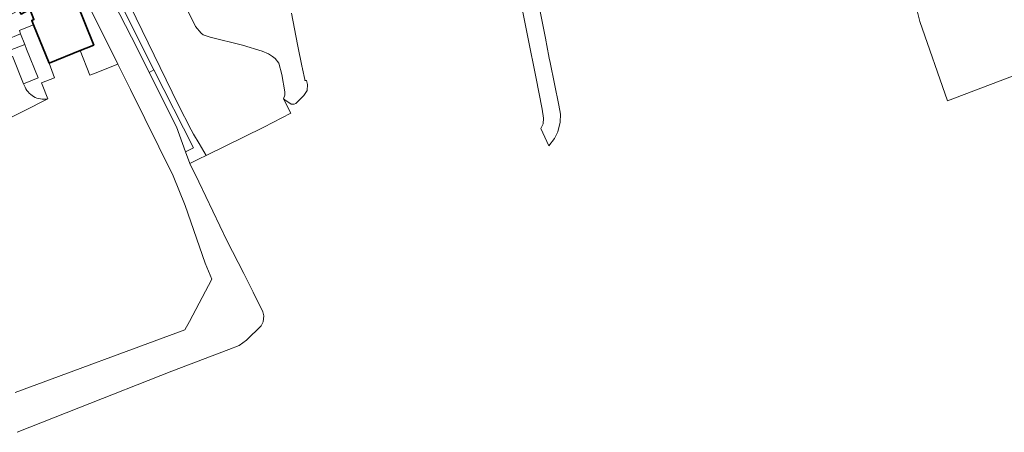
# Model space of a CAD drawing. Header units: metres. Extents: x 108651 to 109770, y 520801 to 521818.
# Tile 15 of 66: x 109212 to 109494, y 520805 to 520923. Entities that reach past the tile are written whole.
import ezdxf

# ---------------------------------------------------------------- set-up
doc = ezdxf.new("R2010")
doc.units = ezdxf.units.M
for name, color, linetype, lineweight in [('B-WE-GR-BEPLANTING_CULTUUR_BOSPLANTSOEN-GV', 253, 'Continuous', 18), ('B-WE-GR-BEPLANTING_CULTUUR_HEESTERS-GV', 253, 'Continuous', 18), ('B-WE-GR-GRAS-GV', 253, 'Continuous', 13), ('B-WE-OG-BEBOUWING-GV', 253, 'Continuous', 35), ('B-WE-OG-TERREIN_CULTUURSCHEIDING-GV', 253, 'Continuous', 18), ('B-WE-OG-TERREIN_ERF-GV', 253, 'Continuous', 18), ('B-WE-OG-WATER_SLOOT-GV', 253, 'Continuous', 18), ('B-WE-VH-KANTVERHARDING-G', 253, 'Continuous', 18), ('B-WE-VH-VERHARDING_ASFALT-GV', 253, 'Continuous', 18), ('B-WE-VH-VERHARDING_BETONSTRAATSTEEN-GV', 253, 'Continuous', 18)]:
    doc.layers.add(name, color=color, linetype=linetype, lineweight=lineweight)

msp = doc.modelspace()

# ---------------------------------------------------------------- linework, layer by layer
at = {"layer": 'B-WE-GR-BEPLANTING_CULTUUR_BOSPLANTSOEN-GV', "flags": 128}
msp.add_lwpolyline([(109251.88, 520941.94), (109262.01, 520921.2), (109263.69, 520919.24), (109264.22, 520918.83), (109266.25, 520918.1), (109275.51, 520915.84), (109281.18, 520914.1), (109282.98, 520913.33), (109284.11, 520912.65), (109284.85, 520912.01), (109285.87, 520910.65), (109286.74, 520907.49), (109287.63, 520902.49), (109287.64, 520901.52), (109287.63, 520901.5), (109287.22, 520900.49), (109287.63, 520900.2), (109287.64, 520900.19), (109289.41, 520898.92), (109290.25, 520898.93), (109290.74, 520899.17), (109293.11, 520901.45), (109294.03, 520902.88), (109294.09, 520904.61), (109293.92, 520905.32), (109293.8, 520905.77), (109293.37, 520905.69), (109293.35, 520906), (109292.69, 520909.08), (109292.65, 520909.26), (109292.6, 520909.48), (109291.29, 520916.05), (109289.49, 520925.05)], dxfattribs=at)
at = {"layer": 'B-WE-GR-BEPLANTING_CULTUUR_HEESTERS-GV', "flags": 128}
msp.add_lwpolyline([(109215.67, 520921.63), (109212.07, 520920.22), (109211.61, 520920.04), (109211.96, 520919.13), (109213.13, 520916.04), (109213.65, 520914.73), (109216.95, 520906.47), (109212.83, 520904.79), (109213.27, 520903.8), (109213.51, 520903.34), (109213.79, 520902.9), (109214.11, 520902.48), (109214.46, 520902.1), (109214.85, 520901.74), (109215.26, 520901.43), (109215.7, 520901.15), (109216.17, 520900.91), (109216.65, 520900.71), (109217.15, 520900.55), (109217.66, 520900.44), (109218.18, 520900.38), (109218.71, 520900.36), (109219.23, 520900.39), (109219.75, 520900.46), (109218.14, 520904.63), (109217.98, 520905.05), (109221.67, 520906.51), (109220.11, 520910.68)], close=True, dxfattribs=at)
at = {"layer": 'B-WE-GR-GRAS-GV', "flags": 128}
msp.add_lwpolyline([(109662.94, 521080.01), (109486.94, 521126.64), (109483.82, 521126.28), (109481.78, 521124.48), (109481.3, 521122.09), (109480.95, 521078.7), (109479.63, 521065.88), (109477.23, 521051.49), (109473.51, 521033.03), (109468.6, 521011.7), (109467.29, 521003.08), (109465.12, 520988.81), (109462.85, 520967.83), (109463.81, 520949.62), (109465.6, 520937.99), (109469.44, 520922.65), (109477.35, 520899.88), (109523.85, 520917.61)], dxfattribs=at)
at = {"layer": 'B-WE-OG-BEBOUWING-GV', "flags": 128}
msp.add_lwpolyline([(109220.11, 520910.68), (109228.99, 520914.28), (109230.77, 520915.01), (109232.93, 520915.88), (109227.97, 520928.13), (109227.7, 520928.02), (109226.92, 520929.94), (109223.82, 520928.69), (109222.99, 520930.73), (109224.2, 520931.4), (109217.84, 520942.97), (109205.72, 520936.3), (109211.48, 520925.87), (109212.1, 520924.74), (109213.99, 520925.78), (109214.61, 520926.12), (109215.8, 520923.19), (109215.15, 520922.92), (109215.67, 520921.63)], close=True, dxfattribs=at)
at = {"layer": 'B-WE-OG-TERREIN_CULTUURSCHEIDING-GV', "flags": 128}
msp.add_lwpolyline([(109261.46, 520890.38), (109260.81, 520891.64), (109257.1, 520898.89), (109234.7, 520944.88), (109232.33, 520949.16), (109230.74, 520950.79), (109230.04, 520951.32), (109228.51, 520952.12), (109236.95, 520935.1), (109250.13, 520908.78), (109261.5, 520886.48), (109259.22, 520885.32), (109260.42, 520881.99), (109263.05, 520883.28), (109265.11, 520884.29), (109263.1, 520887.65)], close=True, dxfattribs=at)
msp.add_lwpolyline([(109234.7, 520944.88), (109257.1, 520898.89), (109260.81, 520891.64), (109261.46, 520890.38), (109263.1, 520887.65), (109265.11, 520884.29), (109281.61, 520892.38), (109289.35, 520896.37), (109287.22, 520900.49), (109287.63, 520901.5), (109287.64, 520901.52), (109287.63, 520902.49), (109286.74, 520907.49), (109285.87, 520910.65), (109284.85, 520912.01), (109284.11, 520912.65), (109282.98, 520913.33), (109281.18, 520914.1), (109275.51, 520915.84), (109266.25, 520918.1), (109264.22, 520918.83), (109263.69, 520919.24), (109262.01, 520921.2), (109251.88, 520941.94)], dxfattribs=at)
at = {"layer": 'B-WE-OG-TERREIN_ERF-GV', "flags": 128}
msp.add_lwpolyline([(109222.99, 520930.73), (109223.82, 520928.69), (109226.92, 520929.94), (109227.7, 520928.02), (109227.97, 520928.13), (109232.93, 520915.88), (109230.77, 520915.01), (109228.99, 520914.28), (109231.83, 520907.23), (109232.03, 520907.31), (109233.36, 520907.84), (109239.81, 520910.44), (109228.3, 520933.65), (109224.2, 520931.4)], close=True, dxfattribs=at)
at = {"layer": 'B-WE-OG-WATER_SLOOT-GV', "flags": 128}
for points in [[(109209.39, 520971.81), (109218.32, 520953.79), (109219.56, 520951.28), (109222.43, 520945.49), (109228.3, 520933.65), (109239.81, 520910.44), (109240.37, 520909.31), (109240.66, 520908.72), (109243.43, 520903.13), (109255.69, 520878.4), (109259.04, 520869.91), (109264.77, 520853.39), (109266.7, 520848.84), (109260.28, 520836.69), (109259.03, 520834.32), (109210.45, 520816.45)], [(109210.98, 520805.01), (109228.61, 520812), (109255.26, 520822.56), (109271.56, 520828.73), (109274.58, 520829.87), (109276.63, 520831.37), (109280.88, 520835.46), (109281.43, 520836.65), (109281.6, 520838.4), (109281.33, 520839.52), (109278.57, 520845.15), (109275.87, 520850.43), (109271.02, 520859.91), (109262.96, 520876.71), (109260.42, 520881.99), (109259.22, 520885.32), (109256.63, 520892.45), (109248.79, 520908.07), (109245.31, 520915), (109235.37, 520934.33)]]:
    msp.add_lwpolyline(points, dxfattribs=at)
msp.add_lwpolyline([(109236.95, 520935.1), (109235.37, 520934.33), (109245.31, 520915), (109248.79, 520908.07), (109250.13, 520908.78)], close=True, dxfattribs=at)
at = {"layer": 'B-WE-VH-KANTVERHARDING-G', "flags": 128}
msp.add_lwpolyline([(109204.37, 520920.21), (109207.79, 520917.42), (109211.96, 520919.13), (109211.61, 520920.04), (109212.07, 520920.22), (109215.67, 520921.63), (109215.15, 520922.92), (109215.8, 520923.19), (109214.61, 520926.12), (109213.99, 520925.78), (109212.1, 520924.74), (109211.48, 520925.87), (109207.98, 520923.94), (109208.72, 520922.59), (109208.33, 520922.38)], close=True, dxfattribs=at)
at = {"layer": 'B-WE-VH-VERHARDING_ASFALT-GV', "flags": 128}
msp.add_lwpolyline([(109355.26, 520927.71), (109357.28, 520917.66), (109359.47, 520906.77), (109361.34, 520897.49), (109361.66, 520894.91), (109361.57, 520893.34), (109360.94, 520892.01), (109363.19, 520887.07), (109364.81, 520889.11), (109365.76, 520891.02), (109366.44, 520893.82), (109366.51, 520896.09), (109366.1, 520898.68), (109363.59, 520910.9), (109363.33, 520912.17), (109362.63, 520915.75), (109362.34, 520917.24), (109362.31, 520917.4), (109358.97, 520934.3)], dxfattribs=at)
at = {"layer": 'B-WE-VH-VERHARDING_BETONSTRAATSTEEN-GV', "flags": 128}
msp.add_lwpolyline([(109211.96, 520919.13), (109207.79, 520917.42), (109208.99, 520914.37), (109213.13, 520916.04)], close=True, dxfattribs=at)
msp.add_lwpolyline([(109205.96, 520893.48), (109219.75, 520900.46), (109219.23, 520900.39), (109218.71, 520900.36), (109218.18, 520900.38), (109217.66, 520900.44), (109217.15, 520900.55), (109216.65, 520900.71), (109216.17, 520900.91), (109215.7, 520901.15), (109215.26, 520901.43), (109214.85, 520901.74), (109214.46, 520902.1), (109214.11, 520902.48), (109213.79, 520902.9), (109213.51, 520903.34), (109213.27, 520903.8), (109212.83, 520904.79), (109209.65, 520912.7)], dxfattribs=at)

doc.saveas('drawing.dxf')
